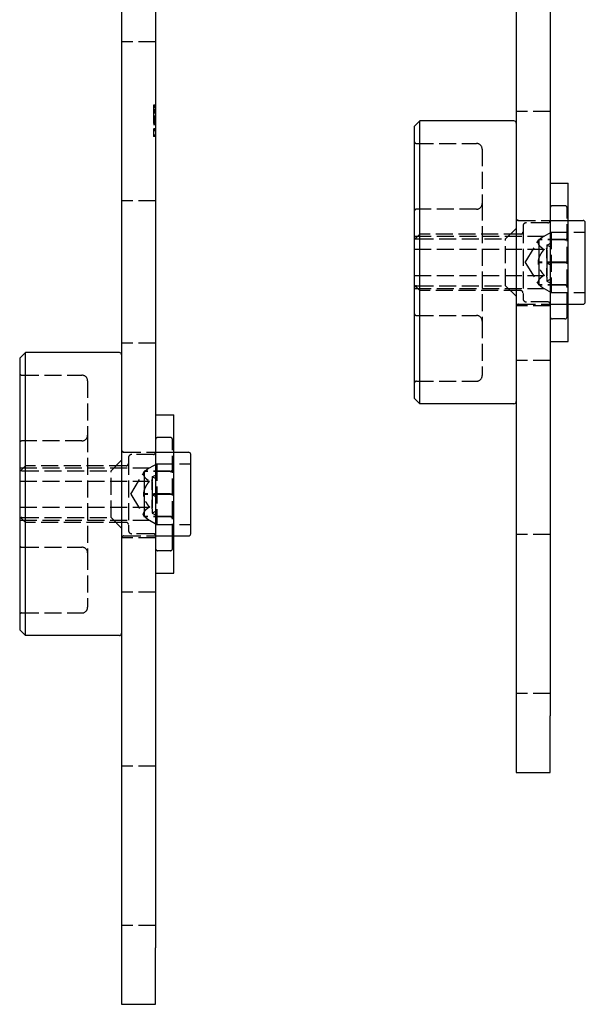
# Model space of a CAD drawing. Header units: millimetres. Extents: x -278 to 85, y -31 to 142.
# Tile 5 of 21: x -199 to -149, y -31 to 56. Entities that reach past the tile are written whole.
import ezdxf

# ---------------------------------------------------------------- set-up
doc = ezdxf.new("R2010")
doc.units = ezdxf.units.MM
doc.header["$LTSCALE"] = 10
doc.linetypes.add('ALLCAD_Strich', pattern=[0.2, 0.15, -0.05])
doc.layers.add('BESCH_KONT_sich_schn_seit_2d', color=160, linetype='Continuous')

msp = doc.modelspace()

# ---------------------------------------------------------------- linework, layer by layer
at = {"layer": 'BESCH_KONT_sich_schn_seit_2d', "linetype": 'Continuous', "extrusion": (-1.09476e-47, 1, 2.22045e-16)}
for p, q in [((-154.786, 111.494), (-154.786, -6.006)), ((-151.786, 111.494), (-151.786, -6.006)), ((-189.627, 91.02), (-189.627, -26.48)), ((-186.627, 91.02), (-186.627, -26.48)), ((-163.786, 46.069), (-163.286, 46.569)), ((-163.286, 34.069), (-163.286, 46.569)), ((-154.986, 46.569), (-163.286, 46.569)), ((-163.786, 46.069), (-163.786, 34.069)), ((-151.786, 41.069), (-150.186, 41.069)), ((-150.186, 27.069), (-150.186, 41.069)), ((-150.186, 37.769), (-148.886, 37.769)), ((-148.686, 34.069), (-148.686, 37.569)), ((-163.786, 34.069), (-163.786, 22.069)), ((-163.286, 21.569), (-163.286, 34.069)), ((-148.686, 30.569), (-148.686, 34.069)), ((-150.186, 30.369), (-148.886, 30.369)), ((-151.786, 27.069), (-150.186, 27.069)), ((-198.627, 25.595), (-198.127, 26.095)), ((-198.627, 25.595), (-198.627, 13.595)), ((-198.127, 13.595), (-198.127, 26.095)), ((-189.827, 26.095), (-198.127, 26.095)), ((-163.786, 22.069), (-163.286, 21.569)), ((-154.986, 21.569), (-163.286, 21.569)), ((-186.627, 20.595), (-185.027, 20.595)), ((-185.027, 6.595), (-185.027, 20.595)), ((-185.027, 17.295), (-183.727, 17.295)), ((-183.527, 13.595), (-183.527, 17.095)), ((-198.627, 13.595), (-198.627, 1.595)), ((-198.127, 1.095), (-198.127, 13.595)), ((-183.527, 10.095), (-183.527, 13.595)), ((-185.027, 9.895), (-183.727, 9.895)), ((-186.627, 6.595), (-185.027, 6.595)), ((-198.627, 1.595), (-198.127, 1.095)), ((-189.827, 1.095), (-198.127, 1.095)), ((-154.786, -6.006), (-154.786, -11.006)), ((-151.786, -11.006), (-151.786, -6.006)), ((-154.786, -11.006), (-151.786, -11.006)), ((-189.627, -26.48), (-189.627, -31.48)), ((-186.627, -31.48), (-186.627, -26.48)), ((-189.627, -31.48), (-186.627, -31.48))]:
    msp.add_line(p, q, dxfattribs=at)
at = {"layer": 'BESCH_KONT_sich_schn_seit_2d', "linetype": 'ALLCAD_Strich', "extrusion": (-1.09476e-47, 1, 2.22045e-16)}
for p, q in [((-186.627, 53.545), (-189.627, 53.545)), ((-186.827, 47.964), (-186.827, 47.845)), ((-186.627, 47.964), (-186.827, 47.964)), ((-186.627, 47.864), (-186.827, 47.864)), ((-186.827, 47.845), (-186.827, 45.195)), ((-186.627, 47.845), (-186.827, 47.845)), ((-186.627, 47.745), (-186.827, 47.745)), ((-186.627, 47.582), (-186.827, 47.582)), ((-186.627, 47.482), (-186.827, 47.482)), ((-186.627, 47.467), (-186.827, 47.467)), ((-186.627, 47.345), (-186.827, 47.345)), ((-186.627, 47.245), (-186.827, 47.245)), ((-186.627, 46.986), (-186.827, 46.986)), ((-151.786, 47.394), (-154.786, 47.394)), ((-186.627, 46.886), (-186.827, 46.886)), ((-186.627, 46.82), (-186.827, 46.82)), ((-186.627, 46.72), (-186.827, 46.72)), ((-186.627, 46.712), (-186.827, 46.712)), ((-186.627, 46.612), (-186.827, 46.612)), ((-186.627, 46.52), (-186.827, 46.52)), ((-186.627, 46.428), (-186.827, 46.428)), ((-186.627, 46.328), (-186.827, 46.328)), ((-186.627, 46.32), (-186.827, 46.32)), ((-186.627, 46.22), (-186.827, 46.22)), ((-186.627, 45.856), (-186.827, 45.856)), ((-186.627, 45.845), (-186.827, 45.845)), ((-186.627, 45.795), (-186.827, 45.795)), ((-186.627, 45.756), (-186.827, 45.756)), ((-186.627, 45.745), (-186.827, 45.745)), ((-186.627, 45.695), (-186.827, 45.695)), ((-186.627, 45.295), (-186.827, 45.295)), ((-186.627, 45.195), (-186.827, 45.195)), ((-163.586, 44.569), (-158.286, 44.569)), ((-157.786, 44.069), (-157.786, 39.269)), ((-186.627, 39.495), (-189.627, 39.495)), ((-157.786, 39.269), (-157.786, 28.869)), ((-158.286, 38.769), (-163.586, 38.769)), ((-150.486, 39.069), (-151.586, 39.069)), ((-150.286, 29.945), (-150.286, 38.869)), ((-154.586, 37.769), (-154.786, 37.769)), ((-154.586, 37.769), (-150.186, 37.769)), ((-151.986, 37.569), (-153.886, 37.569)), ((-151.786, 37.769), (-150.186, 37.769)), ((-163.786, 36.069), (-163.286, 36.569)), ((-154.386, 36.569), (-163.286, 36.569)), ((-155.719, 36.136), (-154.786, 37.069)), ((-154.186, 37.269), (-154.186, 31.319)), ((-152.319, 36.378), (-151.686, 36.744)), ((-151.686, 36.744), (-151.686, 31.394)), ((-151.686, 36.744), (-148.686, 36.744)), ((-163.786, 36.378), (-152.319, 36.378)), ((-163.586, 36.136), (-155.719, 36.136)), ((-155.719, 32.002), (-155.719, 36.136)), ((-153.988, 34.069), (-152.789, 36.064)), ((-150.486, 36.084), (-152.786, 36.084)), ((-152.786, 36.084), (-152.786, 35.5)), ((-150.486, 36.053), (-152.786, 36.053)), ((-152.086, 35.594), (-151.792, 35.741)), ((-163.786, 35.224), (-152.319, 35.224)), ((-152.786, 35.5), (-152.786, 35.092)), ((-152.786, 35.092), (-152.786, 34.685)), ((-152.086, 35.594), (-152.086, 35.23)), ((-151.786, 35.444), (-152.086, 35.593)), ((-152.086, 35.228), (-152.086, 35.223)), ((-152.086, 35.14), (-152.086, 35.223)), ((-152.086, 34.439), (-152.086, 35.14)), ((-153.988, 34.069), (-152.789, 32.074)), ((-152.786, 34.685), (-152.786, 34.1)), ((-152.786, 34.1), (-152.786, 33.506)), ((-150.486, 34.1), (-152.786, 34.1)), ((-150.486, 34.037), (-152.786, 34.037)), ((-152.086, 34.439), (-152.086, 33.994)), ((-152.086, 33.994), (-151.792, 34.141)), ((-152.086, 33.994), (-152.086, 33.994)), ((-152.086, 33.994), (-152.086, 33.993)), ((-152.069, 33.994), (-152.086, 33.994)), ((-151.792, 33.847), (-152.086, 33.993)), ((-152.086, 33.993), (-152.086, 33.549)), ((-152.786, 33.506), (-152.786, 33.092)), ((-152.786, 33.092), (-152.786, 32.678)), ((-152.086, 32.848), (-152.086, 33.549)), ((-163.786, 32.914), (-152.319, 32.914)), ((-152.786, 32.678), (-152.786, 32.085)), ((-152.086, 32.765), (-152.086, 32.848)), ((-152.086, 32.765), (-152.086, 32.759)), ((-152.086, 32.758), (-152.086, 32.393)), ((-151.786, 32.544), (-152.086, 32.394)), ((-152.086, 32.393), (-151.792, 32.247)), ((-163.786, 32.069), (-163.286, 31.569)), ((-163.786, 31.759), (-152.319, 31.759)), ((-163.586, 32.002), (-155.719, 32.002)), ((-154.386, 31.569), (-163.286, 31.569)), ((-155.719, 32.002), (-154.786, 31.069)), ((-154.186, 31.319), (-154.186, 30.869)), ((-150.486, 32.085), (-152.786, 32.085)), ((-152.786, 32.085), (-152.786, 32.075)), ((-152.786, 32.075), (-152.786, 32.069)), ((-152.786, 32.069), (-152.786, 32.063)), ((-152.786, 32.063), (-152.786, 32.053)), ((-150.486, 32.053), (-152.786, 32.053)), ((-152.319, 31.759), (-151.686, 31.394)), ((-151.686, 31.394), (-148.686, 31.394)), ((-151.986, 30.569), (-153.886, 30.569)), ((-151.786, 30.219), (-154.786, 30.219)), ((-154.586, 30.369), (-150.186, 30.369)), ((-151.786, 30.369), (-150.186, 30.369)), ((-150.286, 29.269), (-150.286, 29.945)), ((-163.586, 29.369), (-158.286, 29.369)), ((-157.786, 28.869), (-157.786, 24.069)), ((-150.486, 29.069), (-151.586, 29.069)), ((-186.627, 26.92), (-189.627, 26.92)), ((-151.786, 25.394), (-154.786, 25.394)), ((-198.427, 24.095), (-193.127, 24.095)), ((-192.627, 23.595), (-192.627, 18.795)), ((-163.586, 23.569), (-158.286, 23.569)), ((-193.127, 18.295), (-198.427, 18.295)), ((-192.627, 18.795), (-192.627, 8.395)), ((-185.327, 18.595), (-186.427, 18.595)), ((-185.127, 9.471), (-185.127, 18.395)), ((-190.56, 15.662), (-189.627, 16.595)), ((-189.427, 17.295), (-189.627, 17.295)), ((-189.427, 17.295), (-185.027, 17.295)), ((-189.027, 16.795), (-189.027, 10.846)), ((-186.827, 17.095), (-188.727, 17.095)), ((-186.627, 17.295), (-185.027, 17.295)), ((-198.627, 15.595), (-198.127, 16.095)), ((-198.627, 15.905), (-187.16, 15.905)), ((-198.427, 15.662), (-190.56, 15.662)), ((-189.227, 16.095), (-198.127, 16.095)), ((-190.56, 11.528), (-190.56, 15.662)), ((-187.16, 15.905), (-186.527, 16.27)), ((-186.527, 16.27), (-186.527, 10.92)), ((-186.527, 16.27), (-183.527, 16.27)), ((-188.829, 13.595), (-187.63, 15.59)), ((-185.327, 15.611), (-187.627, 15.611)), ((-187.627, 15.611), (-187.627, 15.026)), ((-185.327, 15.579), (-187.627, 15.579)), ((-187.627, 15.026), (-187.627, 14.618)), ((-186.927, 15.121), (-186.633, 15.267)), ((-186.927, 15.121), (-186.927, 14.756)), ((-186.627, 14.97), (-186.927, 15.12)), ((-198.627, 14.75), (-187.16, 14.75)), ((-187.627, 14.618), (-187.627, 14.211)), ((-187.627, 14.211), (-187.627, 13.626)), ((-186.927, 14.755), (-186.927, 14.749)), ((-186.927, 14.666), (-186.927, 14.749)), ((-186.927, 13.965), (-186.927, 14.666)), ((-186.927, 13.965), (-186.927, 13.521)), ((-188.829, 13.595), (-187.63, 11.6)), ((-187.627, 13.626), (-187.627, 13.033)), ((-185.327, 13.626), (-187.627, 13.626)), ((-185.327, 13.564), (-187.627, 13.564)), ((-186.927, 13.521), (-186.633, 13.667)), ((-186.927, 13.521), (-186.927, 13.52)), ((-186.927, 13.52), (-186.927, 13.52)), ((-186.633, 13.373), (-186.927, 13.52)), ((-186.91, 13.52), (-186.927, 13.52)), ((-186.927, 13.52), (-186.927, 13.075)), ((-186.927, 12.374), (-186.927, 13.075)), ((-198.627, 12.44), (-187.16, 12.44)), ((-187.627, 13.033), (-187.627, 12.619)), ((-187.627, 12.619), (-187.627, 12.205)), ((-187.627, 12.205), (-187.627, 11.611)), ((-186.927, 12.291), (-186.927, 12.374)), ((-186.927, 12.291), (-186.927, 12.285)), ((-186.927, 12.284), (-186.927, 11.92)), ((-198.627, 11.595), (-198.127, 11.095)), ((-198.427, 11.528), (-190.56, 11.528)), ((-190.56, 11.528), (-189.627, 10.595)), ((-185.327, 11.611), (-187.627, 11.611)), ((-187.627, 11.611), (-187.627, 11.602)), ((-187.627, 11.602), (-187.627, 11.595)), ((-187.627, 11.595), (-187.627, 11.589)), ((-187.627, 11.589), (-187.627, 11.58)), ((-185.327, 11.58), (-187.627, 11.58)), ((-186.627, 12.07), (-186.927, 11.921)), ((-186.927, 11.92), (-186.633, 11.773)), ((-198.627, 11.286), (-187.16, 11.286)), ((-189.227, 11.095), (-198.127, 11.095)), ((-189.027, 10.846), (-189.027, 10.395)), ((-187.16, 11.286), (-186.527, 10.92)), ((-186.527, 10.92), (-183.527, 10.92)), ((-186.627, 9.745), (-189.627, 9.745)), ((-189.427, 9.895), (-185.027, 9.895)), ((-186.827, 10.095), (-188.727, 10.095)), ((-186.627, 9.895), (-185.027, 9.895)), ((-151.786, 10.019), (-154.786, 10.019)), ((-198.427, 8.895), (-193.127, 8.895)), ((-185.127, 8.795), (-185.127, 9.471)), ((-192.627, 8.395), (-192.627, 3.595)), ((-185.327, 8.595), (-186.427, 8.595)), ((-186.627, 4.92), (-189.627, 4.92)), ((-198.427, 3.095), (-193.127, 3.095)), ((-151.786, -4.031), (-154.786, -4.031)), ((-186.627, -10.455), (-189.627, -10.455)), ((-186.627, -24.505), (-189.627, -24.505))]:
    msp.add_line(p, q, dxfattribs=at)
at = {"layer": 'BESCH_KONT_sich_schn_seit_2d', "linetype": 'Continuous'}
for centre, start, end in [((-154.986, 46.369), 0, 90), ((-148.886, 37.569), 0, 90), ((-148.886, 30.569), 270, 0), ((-189.827, 25.895), 0, 90), ((-154.986, 21.769), 270, 0), ((-183.727, 17.095), 0, 90), ((-183.727, 10.095), 270, 0), ((-189.827, 1.295), 270, 0)]:
    msp.add_arc(centre, 0.2, start, end, dxfattribs=at)
at = {"layer": 'BESCH_KONT_sich_schn_seit_2d', "linetype": 'ALLCAD_Strich'}
for centre, radius, start, end in [((-163.586, 44.769), 0.2, 180, 270), ((-158.286, 44.069), 0.5, 0, 90), ((-158.286, 39.269), 0.5, 270, 0), ((-163.586, 38.569), 0.2, 90, 180), ((-151.586, 38.869), 0.2, 90, 180), ((-150.486, 38.869), 0.2, 0, 90), ((-154.586, 37.969), 0.2, 180, 270), ((-153.886, 37.269), 0.3, 90, 180), ((-151.986, 37.769), 0.2, 270, 0), ((-154.386, 36.769), 0.2, 270, 0), ((-163.586, 36.336), 0.2, 180, 270), ((-151.796, 35.75), 0.01, 296.5, 0), ((-151.796, 34.15), 0.01, 296.5, 0), ((-151.796, 33.838), 0.01, 0, 63.5), ((-151.796, 32.238), 0.01, 0, 63.5), ((-163.586, 31.802), 0.2, 90, 180), ((-154.386, 31.369), 0.2, 360, 90), ((-153.886, 30.869), 0.3, 180, 270), ((-151.986, 30.369), 0.2, 360, 90), ((-154.586, 30.169), 0.2, 90, 180), ((-163.586, 29.569), 0.2, 180, 270), ((-158.286, 28.869), 0.5, 0, 90), ((-151.586, 29.269), 0.2, 180, 270), ((-150.486, 29.269), 0.2, 270, 0), ((-198.427, 24.295), 0.2, 180, 270), ((-193.127, 23.595), 0.5, 0, 90), ((-163.586, 23.369), 0.2, 90, 180), ((-158.286, 24.069), 0.5, 270, 0), ((-198.427, 18.095), 0.2, 90, 180), ((-193.127, 18.795), 0.5, 270, 0), ((-186.427, 18.395), 0.2, 90, 180), ((-185.327, 18.395), 0.2, 0, 90), ((-189.427, 17.495), 0.2, 180, 270), ((-188.727, 16.795), 0.3, 90, 180), ((-186.827, 17.295), 0.2, 270, 0), ((-198.427, 15.862), 0.2, 180, 270), ((-189.227, 16.295), 0.2, 270, 0), ((-186.637, 15.276), 0.01, 296.5, 0), ((-186.637, 13.676), 0.01, 296.5, 0), ((-186.637, 13.364), 0.01, 0, 63.5), ((-198.427, 11.328), 0.2, 90, 180), ((-186.637, 11.764), 0.01, 0, 63.5), ((-189.227, 10.895), 0.2, 360, 90), ((-189.427, 9.695), 0.2, 90, 180), ((-188.727, 10.395), 0.3, 180, 270), ((-186.827, 9.895), 0.2, 360, 90), ((-198.427, 9.095), 0.2, 180, 270), ((-193.127, 8.395), 0.5, 0, 90), ((-186.427, 8.795), 0.2, 180, 270), ((-185.327, 8.795), 0.2, 270, 0), ((-193.127, 3.595), 0.5, 270, 0), ((-198.427, 2.895), 0.2, 90, 180)]:
    msp.add_arc(centre, radius, start, end, dxfattribs=at)
for centre, major_axis, ratio, start_param, end_param in [((-150.486, 36.286), (0, -0.202), 0.992323, 0, 1.570796), ((-150.486, 36.251), (0.2, 0), 0.99208, 4.712389, 6.283185), ((-151.872, 33.994), (0, -5.009), 0.042959, 4.481724, 4.623368), ((-150.486, 34.103), (0.2, 0), 0.015656, 4.712389, 6.283185), ((-150.486, 34.034), (0.2, 0), 0.015656, 0, 1.570796), ((-151.871, 33.994), (0, -5.009), 0.043035, 4.801408, 4.943057), ((-150.486, 31.886), (0.2, 0), 0.99208, 0, 1.570796), ((-150.486, 31.852), (0, -0.202), 0.992323, 1.570796, 3.141593), ((-185.327, 15.812), (0, -0.202), 0.992323, 0, 1.570796), ((-185.327, 15.778), (0.2, 0), 0.99208, 4.712389, 6.283185), ((-186.713, 13.52), (0, -5.009), 0.042959, 4.481724, 4.623368), ((-186.712, 13.52), (0, -5.009), 0.043035, 4.801408, 4.943057), ((-185.327, 13.63), (0.2, 0), 0.015656, 4.712389, 6.283185), ((-185.327, 13.561), (0.2, 0), 0.015656, 0, 1.570796), ((-185.327, 11.413), (0.2, 0), 0.99208, 0, 1.570796), ((-185.327, 11.378), (0, -0.202), 0.992323, 1.570796, 3.141593)]:
    msp.add_ellipse(centre, major_axis=major_axis, ratio=ratio, start_param=start_param, end_param=end_param, dxfattribs=at)
for points in [[(-152.319, 36.378), (-153.319, 35.801), (-152.319, 35.224)], [(-152.319, 35.224), (-153.319, 34.069), (-152.319, 32.914)], [(-152.319, 32.914), (-153.319, 32.337), (-152.319, 31.759)], [(-187.16, 15.905), (-188.16, 15.327), (-187.16, 14.75)], [(-187.16, 14.75), (-188.16, 13.595), (-187.16, 12.44)], [(-187.16, 12.44), (-188.16, 11.863), (-187.16, 11.286)]]:
    msp.add_rational_spline(points, [1.08483752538, 1.25266247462, 1.08483752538], degree=2, dxfattribs=at)
for points in [[(-152.789, 36.064), (-152.788, 36.065), (-152.787, 36.067), (-152.786, 36.069)], [(-152.091, 35.253), (-152.095, 35.279), (-152.102, 35.306), (-152.111, 35.332)], [(-152.086, 35.23), (-152.086, 35.229), (-152.086, 35.229), (-152.086, 35.228)], [(-152.086, 32.765), (-152.083, 32.793), (-152.081, 32.821), (-152.081, 32.849)], [(-152.086, 32.759), (-152.086, 32.759), (-152.086, 32.758), (-152.086, 32.758)], [(-152.789, 32.074), (-152.788, 32.072), (-152.787, 32.071), (-152.786, 32.069)], [(-187.63, 15.59), (-187.629, 15.592), (-187.628, 15.593), (-187.627, 15.595)], [(-186.932, 14.779), (-186.936, 14.806), (-186.943, 14.832), (-186.952, 14.858)], [(-186.927, 14.756), (-186.927, 14.756), (-186.927, 14.755), (-186.927, 14.755)], [(-186.927, 12.291), (-186.924, 12.319), (-186.922, 12.347), (-186.922, 12.375)], [(-186.927, 12.285), (-186.927, 12.285), (-186.927, 12.285), (-186.927, 12.284)], [(-187.63, 11.6), (-187.629, 11.599), (-187.628, 11.597), (-187.627, 11.595)]]:
    msp.add_open_spline(points, degree=3, dxfattribs=at)
for points, knots in [([(-151.791, 34.141), (-151.791, 34.141), (-151.79, 34.142), (-151.789, 34.143), (-151.789, 34.143), (-151.788, 34.145), (-151.787, 34.146), (-151.786, 34.148), (-151.786, 34.149), (-151.786, 34.15)], [0, 0, 0, 0, 0.00276961, 0.00276961, 0.00641251, 0.00641251, 0.01503237, 0.01503237, 0.02088508, 0.02088508, 0.02088508, 0.02088508]), ([(-151.791, 34.141), (-151.791, 34.141), (-151.79, 34.142), (-151.789, 34.143), (-151.789, 34.143), (-151.788, 34.145), (-151.787, 34.146), (-151.786, 34.148), (-151.786, 34.149), (-151.786, 34.15)], [0, 0, 0, 0, 0.0027696, 0.0027696, 0.00641251, 0.00641251, 0.01503237, 0.01503237, 0.02088508, 0.02088508, 0.02088508, 0.02088508]), ([(-151.786, 33.838), (-151.786, 33.839), (-151.786, 33.84), (-151.787, 33.843), (-151.788, 33.845), (-151.791, 33.847)], [0, 0, 0, 0, 0.00705427, 0.00705427, 0.02077853, 0.02077853, 0.02077853, 0.02077853]), ([(-151.786, 33.838), (-151.786, 33.838), (-151.786, 33.839), (-151.787, 33.841), (-151.787, 33.843), (-151.789, 33.844), (-151.789, 33.845), (-151.79, 33.846), (-151.791, 33.846), (-151.791, 33.847)], [0, 0, 0, 0, 0.00416265, 0.00416265, 0.0137519, 0.0137519, 0.01762281, 0.01762281, 0.02088041, 0.02088041, 0.02088041, 0.02088041]), ([(-186.632, 13.667), (-186.632, 13.668), (-186.631, 13.668), (-186.63, 13.669), (-186.63, 13.669), (-186.629, 13.671), (-186.628, 13.672), (-186.627, 13.674), (-186.627, 13.675), (-186.627, 13.676)], [0, 0, 0, 0, 0.00276961, 0.00276961, 0.00641251, 0.00641251, 0.01503237, 0.01503237, 0.02088508, 0.02088508, 0.02088508, 0.02088508]), ([(-186.632, 13.667), (-186.632, 13.668), (-186.631, 13.668), (-186.63, 13.669), (-186.63, 13.669), (-186.629, 13.671), (-186.628, 13.672), (-186.627, 13.674), (-186.627, 13.675), (-186.627, 13.676)], [0, 0, 0, 0, 0.0027696, 0.0027696, 0.00641251, 0.00641251, 0.01503237, 0.01503237, 0.02088508, 0.02088508, 0.02088508, 0.02088508]), ([(-186.627, 13.364), (-186.627, 13.365), (-186.627, 13.366), (-186.628, 13.369), (-186.629, 13.371), (-186.632, 13.373)], [0, 0, 0, 0, 0.00705427, 0.00705427, 0.02077853, 0.02077853, 0.02077853, 0.02077853]), ([(-186.627, 13.364), (-186.627, 13.365), (-186.627, 13.365), (-186.628, 13.367), (-186.628, 13.369), (-186.63, 13.371), (-186.63, 13.371), (-186.631, 13.372), (-186.632, 13.372), (-186.632, 13.373)], [0, 0, 0, 0, 0.00416265, 0.00416265, 0.0137519, 0.0137519, 0.01762281, 0.01762281, 0.02088041, 0.02088041, 0.02088041, 0.02088041])]:
    msp.add_open_spline(points, degree=3, knots=knots, dxfattribs=at)

doc.saveas('drawing.dxf')
